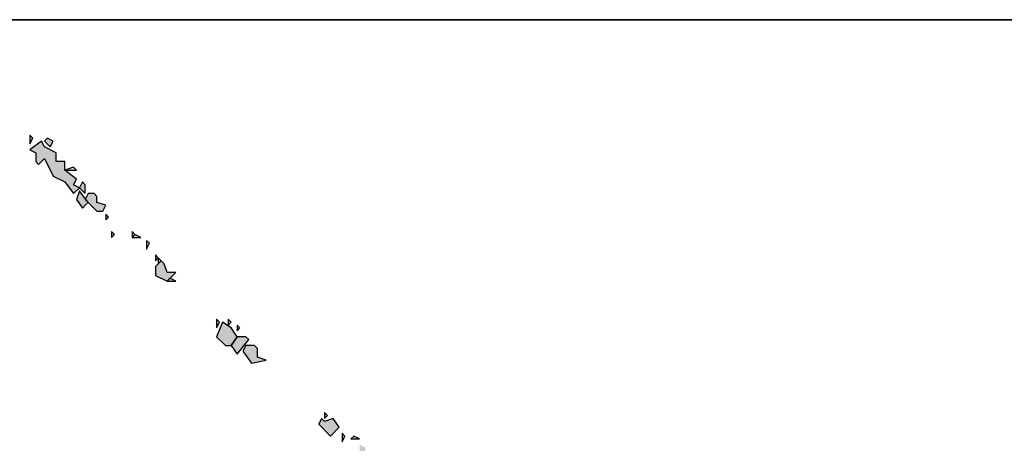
# Model space of a CAD drawing. Extents: x 1109697 to 1467097, y -139975 to 53891.
# Tile 129 of 256: x 1275749 to 1275980, y -128973 to -128873. Entities that reach past the tile are written whole.
import ezdxf

# ---------------------------------------------------------------- set-up
doc = ezdxf.new("R2010")
doc.units = 0
doc.header["$LTSCALE"] = 1000
doc.header["$MEASUREMENT"] = 0
doc.layers.add('PUB_TEXT', color=7, linetype='Continuous')
doc.layers.add('图框', color=4, linetype='Continuous', lineweight=35)

# ---------------------------------------------------------------- blocks, each defined once
blk = doc.blocks.new('A$C59021D72')
at = {"linetype": 'Continuous'}
h = blk.add_hatch(color=256, dxfattribs=at)
h.paths.add_polyline_path([(1456.44, 489.84), (1455.87, 490.41), (1455.87, 489.27)])
h.paths.add_polyline_path([(1442.76, 502.95), (1442.19, 503.52), (1440.48, 503.52), (1439.91, 502.38), (1441.62, 500.1), (1444.47, 500.67), (1442.76, 501.24)])
h.paths.add_polyline_path([(1441.05, 504.66), (1440.48, 505.23), (1438.76, 505.23), (1437.62, 503.52), (1438.76, 501.81)])
h.paths.add_polyline_path([(1439.33, 506.94), (1438.76, 507.51), (1438.76, 506.37)])
h.paths.add_polyline_path([(1437.62, 506.94), (1435.91, 508.08), (1434.77, 505.23), (1436.48, 503.52), (1437.62, 503.52), (1438.76, 505.23)])
h.paths.add_polyline_path([(1437.62, 508.08), (1437.05, 508.65), (1437.05, 507.51)])
h.paths.add_polyline_path([(1435.34, 508.08), (1434.77, 508.65), (1434.77, 506.94)])
h.paths.add_polyline_path([(1426.79, 516.07), (1425.65, 516.64), (1425.08, 516.07)], flags=17)
h.paths.add_polyline_path([(1424.51, 519.49), (1423.94, 520.06), (1422.8, 518.92), (1422.8, 517.21), (1425.08, 516.07), (1426.79, 517.78), (1425.08, 517.78)])
h.paths.add_polyline_path([(1423.94, 520.06), (1423.37, 520.63), (1423.37, 519.49)])
h.paths.add_polyline_path([(1423.37, 520.63), (1422.8, 521.2), (1422.8, 520.06)])
h.paths.add_polyline_path([(1421.66, 523.48), (1421.09, 524.05), (1421.09, 522.34)])
h.paths.add_polyline_path([(1419.95, 524.62), (1418.81, 525.19), (1418.24, 524.62)])
h.paths.add_polyline_path([(1418.81, 525.19), (1418.24, 525.76), (1418.24, 524.62)])
h.paths.add_polyline_path([(1414.81, 525.19), (1414.24, 525.76), (1414.24, 524.62)])
h.paths.add_polyline_path([(1413.67, 528.61), (1413.1, 529.18), (1413.1, 528.04)])
h.paths.add_polyline_path([(1409.11, 530.89), (1409.68, 531.46), (1407.97, 533.74), (1407.4, 532.03), (1408.54, 530.32)])
h.paths.add_polyline_path([(1411.39, 532.6), (1410.82, 533.17), (1409.68, 533.17), (1409.11, 532.03), (1411.39, 529.75), (1412.53, 529.75), (1413.1, 530.89), (1411.39, 531.46)])
h.paths.add_polyline_path([(1409.11, 534.89), (1408.54, 535.46), (1407.97, 534.31), (1409.11, 533.17)])
h.paths.add_polyline_path([(1407.4, 537.74), (1406.83, 538.31), (1405.12, 537.74)], flags=17)
h.paths.add_polyline_path([(1401.13, 542.3), (1400.56, 543.44), (1398.28, 541.73), (1399.42, 541.16), (1399.42, 539.45), (1399.99, 538.88), (1401.13, 540.02), (1402.84, 536.6), (1405.12, 535.46), (1406.83, 533.17), (1407.97, 534.31), (1406.83, 534.89), (1407.4, 536.03), (1405.12, 537.74), (1405.12, 539.45), (1403.41, 539.45), (1403.41, 541.16)])
h.paths.add_polyline_path([(1402.84, 543.44), (1401.7, 544.01), (1401.13, 543.44), (1402.27, 542.3)])
h.paths.add_polyline_path([(1398.85, 544.01), (1398.28, 544.58), (1398.28, 542.87)])
h = blk.add_hatch(color=256, dxfattribs=at)
h.paths.add_polyline_path([(1468.99, 476.15), (1468.42, 476.72), (1468.42, 475.58)])
h.paths.add_polyline_path([(1468.42, 476.72), (1467.85, 477.29), (1467.85, 476.15)], flags=17)
h.paths.add_polyline_path([(1470.7, 477.29), (1470.13, 477.86), (1470.13, 476.72)])
h.paths.add_polyline_path([(1469.56, 479.57), (1468.99, 480.14), (1467.85, 479), (1468.99, 477.29)])
h.paths.add_polyline_path([(1467.28, 480.71), (1466.71, 481.28), (1463.86, 480.71), (1464.43, 478.43), (1466.14, 479.57), (1465, 478.43), (1466.14, 477.86), (1466.14, 476.15), (1468.42, 478.43), (1467.28, 479)])
h.paths.add_polyline_path([(1465.57, 482.42), (1465, 482.99), (1463.29, 481.28), (1465.57, 481.28)])
h.paths.add_polyline_path([(1463.86, 483.56), (1462.71, 484.13), (1462.71, 481.85), (1463.86, 482.42)])
h.paths.add_polyline_path([(1462.71, 485.27), (1461.57, 485.84), (1461, 485.27)])
h.paths.add_polyline_path([(1459.86, 485.84), (1459.29, 486.41), (1459.29, 484.7)])
h.paths.add_polyline_path([(1455.87, 488.7), (1455.3, 489.27), (1454.73, 488.13), (1457.01, 485.84), (1458.72, 487.56), (1457.58, 489.27)])
at = {"linetype": 'Continuous', "elevation": 0}
for points in [[(1398.85, 544.01), (1398.28, 544.58), (1398.28, 542.87), (1398.85, 544.01)], [(1401.13, 542.3), (1400.56, 543.44), (1398.28, 541.73), (1399.42, 541.16), (1399.42, 539.45), (1399.99, 538.88), (1401.13, 540.02), (1402.84, 536.6), (1405.12, 535.46), (1406.83, 533.17), (1407.97, 534.31), (1406.83, 534.89), (1407.4, 536.03), (1405.12, 537.74), (1405.12, 539.45), (1403.41, 539.45), (1403.41, 541.16), (1401.13, 542.3)], [(1402.84, 543.44), (1401.7, 544.01), (1401.13, 543.44), (1402.27, 542.3), (1402.84, 543.44)], [(1407.4, 537.74), (1406.83, 538.31), (1405.12, 537.74), (1407.4, 537.74)], [(1409.11, 534.89), (1408.54, 535.46), (1407.97, 534.31), (1409.11, 533.17), (1409.11, 534.89)], [(1409.11, 530.89), (1409.68, 531.46), (1407.97, 533.74), (1407.4, 532.03), (1408.54, 530.32), (1409.11, 530.89)], [(1411.39, 532.6), (1410.82, 533.17), (1409.68, 533.17), (1409.11, 532.03), (1411.39, 529.75), (1412.53, 529.75), (1413.1, 530.89), (1411.39, 531.46), (1411.39, 532.6)], [(1413.67, 528.61), (1413.1, 529.18), (1413.1, 528.04), (1413.67, 528.61)], [(1414.81, 525.19), (1414.24, 525.76), (1414.24, 524.62), (1414.81, 525.19)], [(1418.81, 525.19), (1418.24, 525.76), (1418.24, 524.62), (1418.81, 525.19)], [(1419.95, 524.62), (1418.81, 525.19), (1418.24, 524.62), (1419.95, 524.62)], [(1421.66, 523.48), (1421.09, 524.05), (1421.09, 522.34), (1421.66, 523.48)], [(1423.37, 520.63), (1422.8, 521.2), (1422.8, 520.06), (1423.37, 520.63)], [(1424.51, 519.49), (1423.94, 520.06), (1422.8, 518.92), (1422.8, 517.21), (1425.08, 516.07), (1426.79, 517.78), (1425.08, 517.78), (1424.51, 519.49)], [(1423.94, 520.06), (1423.37, 520.63), (1423.37, 519.49), (1423.94, 520.06)], [(1426.79, 516.07), (1425.65, 516.64), (1425.08, 516.07), (1426.79, 516.07)], [(1435.34, 508.08), (1434.77, 508.65), (1434.77, 506.94), (1435.34, 508.08)], [(1437.62, 506.94), (1435.91, 508.08), (1434.77, 505.23), (1436.48, 503.52), (1437.62, 503.52), (1438.76, 505.23), (1437.62, 506.94)], [(1437.62, 508.08), (1437.05, 508.65), (1437.05, 507.51), (1437.62, 508.08)], [(1439.33, 506.94), (1438.76, 507.51), (1438.76, 506.37), (1439.33, 506.94)], [(1441.05, 504.66), (1440.48, 505.23), (1438.76, 505.23), (1437.62, 503.52), (1438.76, 501.81), (1441.05, 504.66)], [(1442.76, 502.95), (1442.19, 503.52), (1440.48, 503.52), (1439.91, 502.38), (1441.62, 500.1), (1444.47, 500.67), (1442.76, 501.24), (1442.76, 502.95)], [(1455.87, 488.7), (1455.3, 489.27), (1454.73, 488.13), (1457.01, 485.84), (1458.72, 487.56), (1457.58, 489.27), (1455.87, 488.7)], [(1456.44, 489.84), (1455.87, 490.41), (1455.87, 489.27), (1456.44, 489.84)], [(1459.86, 485.84), (1459.29, 486.41), (1459.29, 484.7), (1459.86, 485.84)], [(1462.71, 485.27), (1461.57, 485.84), (1461, 485.27), (1462.71, 485.27)]]:
    blk.add_lwpolyline(points, dxfattribs=at)
blk = doc.blocks.new('图签01')
at = {"layer": '图框', "color": 4}
blk.add_line((1793883, 92864.53), (1797883, 92864.53), dxfattribs=at)
at = {"layer": 'PUB_TEXT', "xscale": 1.2, "yscale": 1.2, "zscale": 1.2}
blk.add_blockref('A$C59021D72', (1795059.75, 92183.97, 0), dxfattribs=at)

msp = doc.modelspace()

# ---------------------------------------------------------------- block references
at = {"layer": 'PUB_TEXT'}
msp.add_blockref('图签01', (-520986, -221737.84), dxfattribs=at)

doc.saveas('drawing.dxf')
